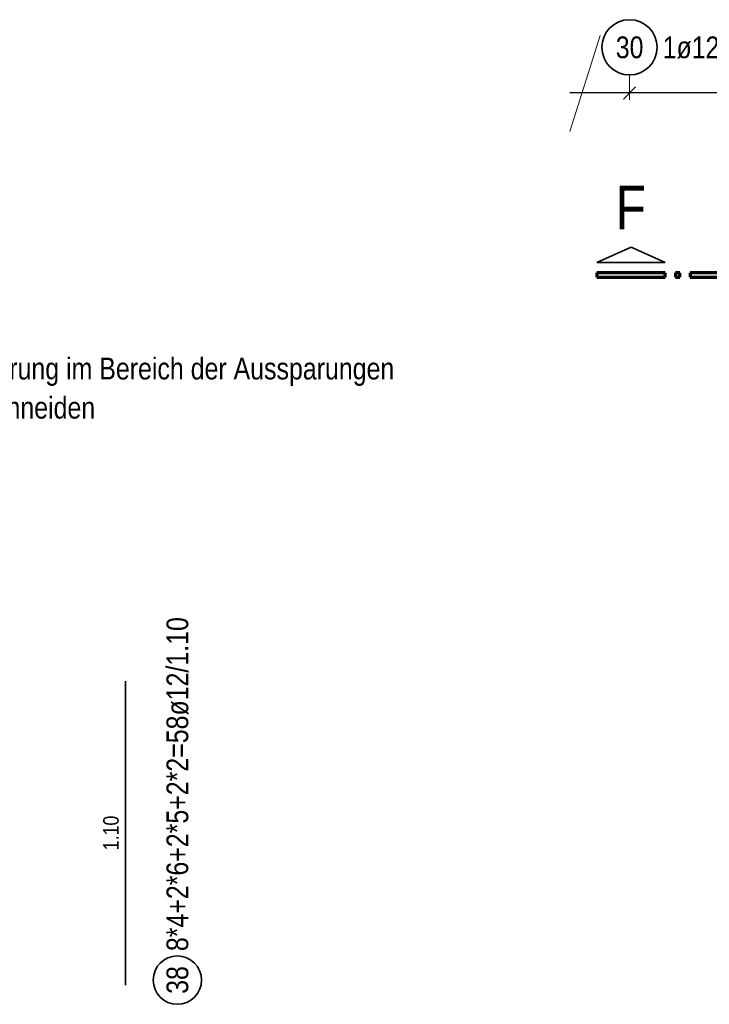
# Model space of a CAD drawing. Header units: millimetres. Extents: x -4 to 113, y -17 to 52.
# Tile 47 of 91: x 49.56 to 54.56, y 9.7 to 16.82. Entities that reach past the tile are written whole.
import ezdxf

# ---------------------------------------------------------------- set-up
doc = ezdxf.new("R2010")
doc.units = ezdxf.units.MM
doc.layers.add('Mattenbewehrung', color=7, linetype='Continuous', lineweight=20)
doc.layers.add('Schraffuren', color=7, linetype='Continuous', lineweight=20)
doc.styles.add('Arial Narrow', font='ARIALN.TTF')

msp = doc.modelspace()

# ---------------------------------------------------------------- linework, layer by layer
at = {"color": 2, "linetype": 'Continuous', "lineweight": 35}
for p, q in [((53.98842, 15.178314), (53.740928, 15.065814)), ((54.235923, 15.065814), (53.98842, 15.178314)), ((53.740928, 15.065814), (54.235923, 15.065814))]:
    msp.add_line(p, q, dxfattribs=at)
at = {"color": 1, "linetype": 'Continuous', "lineweight": 70}
for p, q in [((54.235923, 14.990814), (53.740928, 14.990814)), ((53.740928, 14.990814), (53.740928, 14.960809)), ((54.235923, 14.960809), (54.235923, 14.990814)), ((54.340928, 14.990814), (54.310922, 14.990814)), ((54.310922, 14.990814), (54.310922, 14.960809)), ((54.340928, 14.960809), (54.340928, 14.990814)), ((54.910924, 14.990814), (54.415929, 14.990814)), ((54.415929, 14.990814), (54.415929, 14.960809)), ((53.740928, 14.960809), (54.235923, 14.960809)), ((54.310922, 14.960809), (54.340928, 14.960809)), ((54.415929, 14.960809), (54.910924, 14.960809))]:
    msp.add_line(p, q, dxfattribs=at)
at = {"layer": 'Mattenbewehrung', "color": 9, "linetype": 'Continuous', "lineweight": 0}
msp.add_line((53.765317, 16.710486), (53.544138, 16.015353), dxfattribs=at)
at = {"layer": 'Mattenbewehrung', "color": 5, "linetype": 'Continuous', "lineweight": 18, "ltscale": 0.5}
msp.add_line((53.977248, 16.423852), (53.977248, 16.243892), dxfattribs=at)
at = {"layer": 'Mattenbewehrung', "color": 3, "linetype": 'Continuous', "lineweight": 25, "ltscale": 0.5}
for p, q in [((53.933054, 16.249698), (54.021442, 16.338086)), ((59.836264, 16.293892), (53.544138, 16.293892))]:
    msp.add_line(p, q, dxfattribs=at)
at = {"layer": 'Mattenbewehrung', "color": 2, "linetype": 'Continuous', "lineweight": 35, "ltscale": 0.5}
msp.add_circle((53.977248, 16.623852), 0.2, dxfattribs=at)
at = {"layer": 'Schraffuren', "color": 2, "linetype": 'Continuous', "lineweight": 35, "ltscale": 0.5}
msp.add_line((50.328289, 9.834761), (50.328289, 12.034761), dxfattribs=at)
msp.add_circle((50.703289, 9.871373), 0.175, dxfattribs=at)

# ---------------------------------------------------------------- texts
at = {"layer": 'Mattenbewehrung', "color": 2, "lineweight": 35, "char_height": 0.1575, "attachment_point": 1, "line_spacing_factor": 0.9, "style": 'Arial Narrow'}
for s, insert in [('30', (53.878023, 16.702602)), ('1ø12 o. + u. am Rand umlaufend', (54.217248, 16.702602))]:
    msp.add_mtext(s, dxfattribs=dict(at, insert=insert))
at = {"layer": 'Schraffuren', "color": 1, "lineweight": 70, "style": 'Arial Narrow'}
msp.add_text('F', height=0.315, dxfattribs=at).set_placement((53.875673, 15.306859))
at = {"layer": 'Schraffuren', "color": 2, "lineweight": 35, "style": 'Arial Narrow'}
for s, p in [('Bewehrung im Bereich der Aussparungen', (48.934569, 14.219862)), ('örtl. schneiden', (48.934569, 13.936362))]:
    msp.add_text(s, height=0.1575, dxfattribs=at).set_placement(p)
at = {"layer": 'Schraffuren', "color": 2, "lineweight": 35, "char_height": 0.1575, "attachment_point": 1, "rotation": 90, "line_spacing_factor": 0.9, "style": 'Arial Narrow'}
for s, insert in [('8*4+2*6+2*5+2*2=58ø12/1.10', (50.624539, 10.081373)), ('38', (50.624539, 9.772148))]:
    msp.add_mtext(s, dxfattribs=dict(at, insert=insert))
at = {"layer": 'Schraffuren', "color": 3, "lineweight": 25, "insert": (50.165789, 10.811011), "char_height": 0.1125, "attachment_point": 1, "rotation": 90, "line_spacing_factor": 0.9, "style": 'Arial Narrow'}
msp.add_mtext('1.10', dxfattribs=at)

doc.saveas('drawing.dxf')
